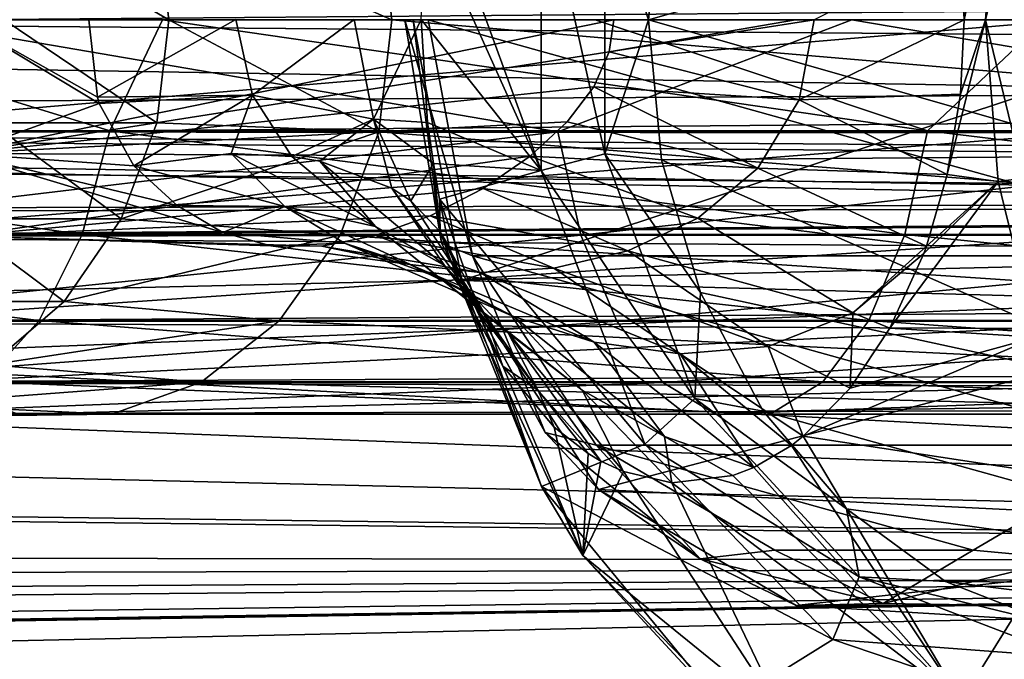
# Model space of a CAD drawing. Header units: metres. Extents: x -150 to 307, y -550 to 84.
# Tile 165 of 256: x 65 to 82, y -11 to 0. Entities that reach past the tile are written whole.
import ezdxf

# ---------------------------------------------------------------- set-up
doc = ezdxf.new("R2010")
doc.units = ezdxf.units.M
doc.layers.add('solid_26006363', color=7, linetype='CONTINUOUS')

msp = doc.modelspace()

# ---------------------------------------------------------------- linework, layer by layer
at = {"layer": 'solid_26006363'}
for points in [[(127.5, 3.273241, 22.765894), (12.052518, 0, 23), (11.825686, -2.246116, 22.890062)], [(127.5, -3.273239, 22.765894), (127.5, 3.273241, 22.765894), (11.825686, -2.246116, 22.890062)], [(82.081909, 2.842094, 773.756592), (81.419159, 1.297549, 773.598389), (81.485611, 0, 773.69812)], [(81.856583, -0.000002, 773.914368), (82.081909, 2.842094, 773.756592), (81.485611, 0, 773.69812)], [(82.534142, 2.781834, 773.963135), (82.081909, 2.842094, 773.756592), (81.856583, -0.000002, 773.914368)], [(82.534187, -2.782097, 773.963135), (82.534142, 2.781834, 773.963135), (81.856583, -0.000002, 773.914368)], [(74.057945, 2.647923, 757.924316), (74.057877, -2.647562, 757.924377), (72.166946, 2.534705, 759.248413)], [(75.17318, -2.355988, 757.702515), (74.057877, -2.647562, 757.924377), (74.057945, 2.647923, 757.924316)], [(75.17318, -2.355988, 757.702515), (74.057945, 2.647923, 757.924316), (75.17318, 2.355988, 757.702515)], [(74.057877, -2.647562, 757.924377), (72.063217, 1.803303, 759.321045), (72.166946, 2.534705, 759.248413)], [(75.17318, 2.355988, 757.702515), (76.172623, 2.460492, 758.338684), (75.940544, -0.000013, 758.50116)], [(75.940544, -0.000013, 758.50116), (76.172623, 2.460492, 758.338684), (84.324959, 2.397779, 770.941956)], [(89.75, 0, -23), (12.069973, 0, -23), (11.843084, 2.248052, -22.889872)], [(90.052719, 1.368538, -22.959249), (89.75, 0, -23), (11.843084, 2.248052, -22.889872)], [(75.17318, -2.355988, 757.702515), (75.17318, 2.355988, 757.702515), (75.940544, -0.000013, 758.50116)], [(75.940544, -0.000013, 758.50116), (84.324959, 2.397779, 770.941956), (84.324959, -2.397788, 770.941956)], [(51.326496, 1.972128, 672.819702), (286.751587, 0, -98.190849), (51.055336, 0, 672.736816)], [(51.326496, 1.972128, 672.819702), (287.022736, 1.972128, -98.107941), (286.751587, 0, -98.190849)], [(83.583572, 1.988652, 762.241333), (60.202534, 1.972128, 728.86084), (59.970264, 0, 729.023438)], [(83.583572, 1.988652, 762.241333), (59.970264, 0, 729.023438), (83.346115, 0, 762.407654)], [(64.172447, 1.972128, 676.747131), (64.443604, 0, 676.830017), (299.873505, 1.954857, -94.17907)], [(64.443604, 0, 676.830017), (300.139832, 0, -94.097641), (299.873505, 1.954857, -94.17907)], [(71.206123, 1.972128, 721.156006), (71.438393, 0, 720.993408), (67.307487, 1.811733, 714.497803)], [(94.814247, 0, 754.377563), (71.206123, 1.972128, 721.156006), (94.57679, 1.988652, 754.543823)], [(94.814247, 0, 754.377563), (71.438393, 0, 720.993408), (71.206123, 1.972128, 721.156006)], [(64.400192, 1.811733, 707.312927), (67.521187, 0, 714.391846), (64.627426, 0, 707.240479)], [(67.307487, 1.811733, 714.497803), (67.521187, 0, 714.391846), (64.400192, 1.811733, 707.312927)], [(67.307487, 1.811733, 714.497803), (71.438393, 0, 720.993408), (67.521187, 0, 714.391846)], [(74.057877, -2.647562, 757.924377), (71.947868, 0.000426, 759.401794), (72.063217, 1.803303, 759.321045)], [(78.852112, 0.000001, 772.528015), (81.485611, 0, 773.69812), (81.419159, 1.297549, 773.598389)], [(53.297852, -1.954857, -245.723328), (66.482147, -1.954857, -256.419495), (60.150936, 0, -251.248123)], [(62.856861, 0, -270.595062), (74.352547, -1.972128, -277.249817), (58.649094, -1.972128, -267.338348)], [(66.482147, -1.954857, -256.419495), (67.411629, 0, -256.739716), (60.150936, 0, -251.248123)], [(62.856861, 0, -270.595062), (79.509377, 0, -280.285675), (74.352547, -1.972128, -277.249817)], [(63.859383, -2.351141, 771.236084), (75.331688, 0, 772), (63.859383, 0, 772)], [(66.266014, -1.362365, 764.239136), (63.859383, 0, 764), (66.113739, 0, 764)], [(66.296219, -1.473782, 764.281372), (63.859383, -2.351141, 764.763916), (63.859383, 0, 764)], [(66.266014, -1.362365, 764.239136), (66.296219, -1.473782, 764.281372), (63.859383, 0, 764)], [(75.250648, -0.566703, 771.959656), (75.331688, 0, 772), (63.859383, -2.351141, 771.236084)], [(68.696503, 0.00218, 763.41571), (66.266014, -1.362365, 764.239136), (66.113739, 0, 764)], [(68.988358, -1.328022, 763.524597), (66.266014, -1.362365, 764.239136), (68.696503, 0.00218, 763.41571)], [(66.482147, -1.954857, -256.419495), (80.839081, -1.954857, -265.481049), (67.411629, 0, -256.739716)], [(80.839081, -1.954857, -265.481049), (75.007042, 0, -261.758179), (67.411629, 0, -256.739716)], [(68.988358, -1.328022, 763.524597), (68.696503, 0.00218, 763.41571), (70.77623, 0.002331, 761.77655)], [(71.112541, -1.74978, 761.723877), (68.988358, -1.328022, 763.524597), (70.77623, 0.002331, 761.77655)], [(71.112541, -1.74978, 761.723877), (70.77623, 0.002331, 761.77655), (71.947868, 0.000426, 759.401794)], [(72.06398, -1.806484, 759.320496), (71.112541, -1.74978, 761.723877), (71.947868, 0.000426, 759.401794)], [(72.305862, -3.92296, 750.948303), (71.809608, 0, 752.131348), (71.666656, 0, 751.395935)], [(71.666656, 0, 751.395935), (72.074707, 0, 750.767578), (72.850151, -4.146942, 750.224609)], [(72.305862, -3.92296, 750.948303), (71.666656, 0, 751.395935), (72.850151, -4.146942, 750.224609)], [(72.665924, -4.580037, 751.531738), (86.542847, 0, 774.818542), (71.809608, 0, 752.131348)], [(72.305862, -3.92296, 750.948303), (72.665924, -4.580037, 751.531738), (71.809608, 0, 752.131348)], [(74.057877, -2.647562, 757.924377), (72.06398, -1.806484, 759.320496), (71.947868, 0.000426, 759.401794)], [(86.955765, -4.146938, 740.347717), (72.850151, -4.146942, 750.224609), (72.074707, 0, 750.767578)], [(87.731209, 0, 739.804749), (86.955765, -4.146938, 740.347717), (72.074707, 0, 750.767578)], [(72.665924, -4.580037, 751.531738), (87.475746, -4.989663, 774.165344), (86.542847, 0, 774.818542)], [(79.509377, 0, -280.285675), (91.118126, -1.972128, -285.234192), (74.352547, -1.972128, -277.249817)], [(80.839081, -1.954857, -265.481049), (82.90638, 0, -266.283203), (75.007042, 0, -261.758179)], [(78.523651, 0.000001, 772.432312), (75.331688, 0, 772), (75.250648, -0.566703, 771.959656)], [(78.852112, 0.000001, 772.528015), (75.250648, -0.566703, 771.959656), (78.589577, -1.409861, 772.315796)], [(78.523651, 0.000001, 772.432312), (75.250648, -0.566703, 771.959656), (78.852112, 0.000001, 772.528015)], [(78.852112, 0.000001, 772.528015), (78.589577, -1.409861, 772.315796), (81.485611, 0, 773.69812)], [(79.509377, 0, -280.285675), (97.223488, 0, -287.863586), (91.118126, -1.972128, -285.234192)], [(80.839081, -1.954857, -265.481049), (96.167061, -1.954857, -272.780823), (82.90638, 0, -266.283203)], [(90.018768, -1.290839, -22.963749), (11.940612, -1.708132, -22.936483), (12.069973, 0, -23)], [(90.018768, -1.290839, -22.963749), (12.069973, 0, -23), (89.75, 0, -23)], [(51.055336, 0, 672.736816), (286.751587, 0, -98.190849), (287.017914, -1.954857, -98.109421)], [(51.326496, -1.972128, 672.819702), (51.055336, 0, 672.736816), (287.017914, -1.954857, -98.109421)], [(83.346115, 0, 762.407654), (59.970264, 0, 729.023438), (60.202534, -1.972128, 728.86084)], [(83.583572, -1.988652, 762.241333), (83.346115, 0, 762.407654), (60.202534, -1.972128, 728.86084)], [(64.172447, -1.972128, 676.747131), (299.868683, -1.972128, -94.180542), (300.139832, 0, -94.097641)], [(64.443604, 0, 676.830017), (64.172447, -1.972128, 676.747131), (300.139832, 0, -94.097641)], [(67.307487, -1.811733, 714.497803), (64.400192, -1.811733, 707.312927), (64.627426, 0, 707.240479)], [(67.521187, 0, 714.391846), (67.307487, -1.811733, 714.497803), (64.627426, 0, 707.240479)], [(71.206123, -1.972128, 721.156006), (67.307487, -1.811733, 714.497803), (67.521187, 0, 714.391846)], [(71.438393, 0, 720.993408), (71.206123, -1.972128, 721.156006), (67.521187, 0, 714.391846)], [(94.57679, -1.988652, 754.543823), (71.206123, -1.972128, 721.156006), (71.438393, 0, 720.993408)], [(94.57679, -1.988652, 754.543823), (71.438393, 0, 720.993408), (94.814247, 0, 754.377563)], [(75.17318, -2.355988, 757.702515), (75.940544, -0.000013, 758.50116), (76.17263, -2.460518, 758.338684)], [(76.17263, -2.460518, 758.338684), (75.940544, -0.000013, 758.50116), (84.324959, -2.397788, 770.941956)], [(78.589577, -1.409861, 772.315796), (81.417412, -1.309098, 773.596252), (81.485611, 0, 773.69812)], [(81.856583, -0.000002, 773.914368), (81.417412, -1.309098, 773.596252), (81.185684, -2.718489, 773.248962)], [(82.081909, -2.842098, 773.756592), (81.856583, -0.000002, 773.914368), (81.185684, -2.718489, 773.248962)], [(81.856583, -0.000002, 773.914368), (81.485611, 0, 773.69812), (81.417412, -1.309098, 773.596252)], [(82.534187, -2.782097, 773.963135), (81.856583, -0.000002, 773.914368), (82.081909, -2.842098, 773.756592)], [(74.980171, -1.180778, 771.821777), (75.250648, -0.566703, 771.959656), (63.859383, -2.351141, 771.236084)], [(78.589577, -1.409861, 772.315796), (75.250648, -0.566703, 771.959656), (74.980171, -1.180778, 771.821777)], [(74.516098, -1.795842, 771.574219), (74.980171, -1.180778, 771.821777), (63.859383, -2.351141, 771.236084)], [(77.861435, -2.605874, 771.74231), (74.980171, -1.180778, 771.821777), (74.516098, -1.795842, 771.574219)], [(78.589577, -1.409861, 772.315796), (74.980171, -1.180778, 771.821777), (77.861435, -2.605874, 771.74231)], [(90.018768, -1.290839, -22.963749), (90.795876, -2.388625, -22.875631), (11.940612, -1.708132, -22.936483)], [(68.988358, -1.328022, 763.524597), (66.296219, -1.473782, 764.281372), (66.266014, -1.362365, 764.239136)], [(68.988358, -1.328022, 763.524597), (66.906227, -2.567871, 764.933044), (66.296219, -1.473782, 764.281372)], [(68.614212, -2.352606, 764.404297), (66.906227, -2.567871, 764.933044), (68.988358, -1.328022, 763.524597)], [(69.682518, -2.402969, 763.833984), (68.614212, -2.352606, 764.404297), (68.988358, -1.328022, 763.524597)], [(69.682518, -2.402969, 763.833984), (68.988358, -1.328022, 763.524597), (71.112541, -1.74978, 761.723877)], [(78.589577, -1.409861, 772.315796), (81.185684, -2.718489, 773.248962), (81.417412, -1.309098, 773.596252)], [(66.296219, -1.473782, 764.281372), (66.906227, -2.567871, 764.933044), (63.859383, -2.351141, 764.763916)], [(78.589577, -1.409861, 772.315796), (77.861435, -2.605874, 771.74231), (81.185684, -2.718489, 773.248962)], [(93.304405, -3.233848, -22.771523), (11.535196, -3.41919, -22.744431), (11.940612, -1.708132, -22.936483)], [(91.920532, -3.066548, -22.794655), (93.304405, -3.233848, -22.771523), (11.940612, -1.708132, -22.936483)], [(90.795876, -2.388625, -22.875631), (91.920532, -3.066548, -22.794655), (11.940612, -1.708132, -22.936483)], [(66.680939, -3.5, 714.808411), (63.733963, -3.5, 707.525452), (64.400192, -1.811733, 707.312927)], [(73.86557, -2.395857, 771.203125), (74.516098, -1.795842, 771.574219), (63.859383, -2.351141, 771.236084)], [(67.307487, -1.811733, 714.497803), (66.680939, -3.5, 714.808411), (64.400192, -1.811733, 707.312927)], [(71.206123, -1.972128, 721.156006), (66.680939, -3.5, 714.808411), (67.307487, -1.811733, 714.497803)], [(70.171623, -2.485654, 763.495605), (69.682518, -2.402969, 763.833984), (71.112541, -1.74978, 761.723877)], [(71.433037, -2.956735, 762.28894), (70.171623, -2.485654, 763.495605), (71.112541, -1.74978, 761.723877)], [(72.06398, -1.806484, 759.320496), (72.166222, -2.528363, 759.248901), (71.112541, -1.74978, 761.723877)], [(71.768005, -3.182932, 761.837585), (71.112541, -1.74978, 761.723877), (72.166222, -2.528363, 759.248901)], [(71.768005, -3.182932, 761.837585), (71.433037, -2.956735, 762.28894), (71.112541, -1.74978, 761.723877)], [(74.057877, -2.647562, 757.924377), (72.166222, -2.528363, 759.248901), (72.06398, -1.806484, 759.320496)], [(77.861435, -2.605874, 771.74231), (74.516098, -1.795842, 771.574219), (73.86557, -2.395857, 771.203125)], [(51.326496, -1.972128, 672.819702), (287.017914, -1.954857, -98.109421), (287.806, -3.771021, -97.868477)], [(52.118008, -3.784486, 673.061707), (51.326496, -1.972128, 672.819702), (287.806, -3.771021, -97.868477)], [(52.74165, -3.771021, -246.331421), (66.001778, -3.771021, -257.089111), (53.297852, -1.954857, -245.723328)], [(66.001778, -3.771021, -257.089111), (66.482147, -1.954857, -256.419495), (53.297852, -1.954857, -245.723328)], [(58.649094, -1.972128, -267.338348), (74.352547, -1.972128, -277.249817), (59.132179, -3.786167, -266.664948)], [(74.352547, -1.972128, -277.249817), (74.752586, -3.786167, -276.523987), (59.132179, -3.786167, -266.664948)], [(83.583572, -1.988652, 762.241333), (60.202534, -1.972128, 728.86084), (60.880527, -3.784486, 728.386108)], [(83.583572, -1.988652, 762.241333), (60.880527, -3.784486, 728.386108), (84.25827, -3.781078, 761.768921)], [(63.380936, -3.784486, 676.505127), (299.076141, -3.786167, -94.422852), (299.868683, -1.972128, -94.180542)], [(64.172447, -1.972128, 676.747131), (63.380936, -3.784486, 676.505127), (299.868683, -1.972128, -94.180542)], [(66.001778, -3.771021, -257.089111), (80.441292, -3.771021, -266.202789), (66.482147, -1.954857, -256.419495)], [(80.441292, -3.771021, -266.202789), (80.839081, -1.954857, -265.481049), (66.482147, -1.954857, -256.419495)], [(71.206123, -1.972128, 721.156006), (70.52813, -3.784486, 721.630737), (66.680939, -3.5, 714.808411)], [(93.902084, -3.781078, 755.016235), (70.52813, -3.784486, 721.630737), (71.206123, -1.972128, 721.156006)], [(93.902084, -3.781078, 755.016235), (71.206123, -1.972128, 721.156006), (94.57679, -1.988652, 754.543823)], [(74.352547, -1.972128, -277.249817), (91.118126, -1.972128, -285.234192), (74.752586, -3.786167, -276.523987)], [(91.118126, -1.972128, -285.234192), (91.429512, -3.786167, -284.466156), (74.752586, -3.786167, -276.523987)], [(80.441292, -3.771021, -266.202789), (95.857437, -3.771021, -273.544525), (80.839081, -1.954857, -265.481049)], [(95.857437, -3.771021, -273.544525), (96.167061, -1.954857, -272.780823), (80.839081, -1.954857, -265.481049)], [(127.5, -3.273239, 22.765894), (11.825686, -2.246116, 22.890062), (11.253836, -4.153069, 22.621937)], [(68.467041, -3.739035, 766.578857), (63.859383, -3.804226, 766.763916), (63.859383, -2.351141, 764.763916)], [(67.665276, -3.26239, 765.685547), (68.467041, -3.739035, 766.578857), (63.859383, -2.351141, 764.763916)], [(66.906227, -2.567871, 764.933044), (67.665276, -3.26239, 765.685547), (63.859383, -2.351141, 764.763916)], [(73.86557, -2.395857, 771.203125), (63.859383, -2.351141, 771.236084), (63.859383, -3.804226, 769.236084)], [(73.039597, -2.96259, 770.687561), (73.86557, -2.395857, 771.203125), (63.859383, -3.804226, 769.236084)], [(69.559113, -3.283599, 765.205322), (66.906227, -2.567871, 764.933044), (68.614212, -2.352606, 764.404297)], [(71.147949, -3.63535, 764.268555), (68.614212, -2.352606, 764.404297), (69.682518, -2.402969, 763.833984)], [(69.559113, -3.283599, 765.205322), (68.614212, -2.352606, 764.404297), (71.147949, -3.63535, 764.268555)], [(71.147949, -3.63535, 764.268555), (69.682518, -2.402969, 763.833984), (70.171623, -2.485654, 763.495605)], [(76.809776, -3.487178, 770.943115), (73.86557, -2.395857, 771.203125), (73.039597, -2.96259, 770.687561)], [(77.861435, -2.605874, 771.74231), (73.86557, -2.395857, 771.203125), (76.809776, -3.487178, 770.943115)], [(76.754562, -6.65434, 756.595215), (74.057877, -2.647562, 757.924377), (75.17318, -2.355988, 757.702515)], [(75.17318, -2.355988, 757.702515), (76.17263, -2.460518, 758.338684), (76.856728, -4.792192, 757.859619)], [(76.754562, -6.65434, 756.595215), (75.17318, -2.355988, 757.702515), (76.856728, -4.792192, 757.859619)], [(76.17263, -2.460518, 758.338684), (84.324959, -2.397788, 770.941956), (85.947342, -6.76525, 769.805969)], [(69.559113, -3.283599, 765.205322), (67.665276, -3.26239, 765.685547), (66.906227, -2.567871, 764.933044)], [(72.361565, -4.318326, 763.05835), (70.171623, -2.485654, 763.495605), (71.433037, -2.956735, 762.28894)], [(71.147949, -3.63535, 764.268555), (70.171623, -2.485654, 763.495605), (72.361565, -4.318326, 763.05835)], [(72.286308, -3.723968, 760.891724), (71.768005, -3.182932, 761.837585), (72.166222, -2.528363, 759.248901)], [(72.286308, -3.723968, 760.891724), (72.166222, -2.528363, 759.248901), (72.272797, -3.151944, 759.174255)], [(74.057877, -2.647562, 757.924377), (72.272797, -3.151944, 759.174255), (72.166222, -2.528363, 759.248901)], [(76.856728, -4.792192, 757.859619), (76.17263, -2.460518, 758.338684), (85.947342, -6.76525, 769.805969)], [(74.057877, -2.647562, 757.924377), (75.87767, -7.45344, 756.650146), (72.272797, -3.151944, 759.174255)], [(76.754562, -6.65434, 756.595215), (75.87767, -7.45344, 756.650146), (74.057877, -2.647562, 757.924377)], [(77.861435, -2.605874, 771.74231), (76.809776, -3.487178, 770.943115), (80.822586, -3.979277, 772.700806)], [(77.861435, -2.605874, 771.74231), (80.822586, -3.979277, 772.700806), (81.185684, -2.718489, 773.248962)], [(82.081909, -2.842098, 773.756592), (81.185684, -2.718489, 773.248962), (80.822586, -3.979277, 772.700806)], [(82.081909, -2.842098, 773.756592), (80.776566, -4.106664, 772.630981), (80.181503, -5.417119, 771.720947)], [(82.749519, -5.578692, 773.289124), (82.081909, -2.842098, 773.756592), (80.181503, -5.417119, 771.720947)], [(82.081909, -2.842098, 773.756592), (80.822586, -3.979277, 772.700806), (80.776566, -4.106664, 772.630981)], [(82.534187, -2.782097, 773.963135), (82.081909, -2.842098, 773.756592), (82.749519, -5.578692, 773.289124)], [(72.106468, -3.442799, 770.036438), (73.039597, -2.96259, 770.687561), (63.859383, -3.804226, 769.236084)], [(73.06041, -5.167293, 761.633118), (71.433037, -2.956735, 762.28894), (71.768005, -3.182932, 761.837585)], [(72.361565, -4.318326, 763.05835), (71.433037, -2.956735, 762.28894), (73.06041, -5.167293, 761.633118)], [(75.579727, -4.058713, 770.035095), (73.039597, -2.96259, 770.687561), (72.106468, -3.442799, 770.036438)], [(76.809776, -3.487178, 770.943115), (73.039597, -2.96259, 770.687561), (75.579727, -4.058713, 770.035095)], [(127.5, -3.273239, 22.765894), (10.287351, -6.046101, 22.191093), (8.73485, -7.994818, 21.565781)], [(127.5, -9.554543, 20.921537), (127.5, -3.273239, 22.765894), (8.73485, -7.994818, 21.565781)], [(127.5, -3.273239, 22.765894), (11.253836, -4.153069, 22.621937), (10.287351, -6.046101, 22.191093)], [(127.5, -3.273241, -22.765894), (11.535196, -3.41919, -22.744431), (93.304405, -3.233848, -22.771523)], [(127.5, -3.273241, -22.765894), (127.5, -9.554543, -20.921537), (11.535196, -3.41919, -22.744431)], [(69.559113, -3.283599, 765.205322), (68.467041, -3.739035, 766.578857), (67.665276, -3.26239, 765.685547)], [(70.602043, -3.927252, 766.147034), (68.467041, -3.739035, 766.578857), (69.559113, -3.283599, 765.205322)], [(69.559113, -3.283599, 765.205322), (71.147949, -3.63535, 764.268555), (72.283859, -4.538188, 765.203308)], [(70.602043, -3.927252, 766.147034), (69.559113, -3.283599, 765.205322), (72.283859, -4.538188, 765.203308)], [(73.06041, -5.167293, 761.633118), (71.768005, -3.182932, 761.837585), (72.286308, -3.723968, 760.891724)], [(72.444733, -3.986814, 759.286987), (72.272797, -3.151944, 759.174255), (74.061913, -8.20125, 757.921509)], [(75.87767, -7.45344, 756.650146), (74.061913, -8.20125, 757.921509), (72.272797, -3.151944, 759.174255)], [(72.286308, -3.723968, 760.891724), (72.272797, -3.151944, 759.174255), (72.444733, -3.986814, 759.286987)], [(127.5, -9.554543, -20.921537), (10.844379, -5.098269, -22.427832), (11.535196, -3.41919, -22.744431)], [(71.145721, -3.791576, 769.274353), (72.106468, -3.442799, 770.036438), (63.859383, -3.804226, 769.236084)], [(74.279434, -4.363193, 769.084656), (72.106468, -3.442799, 770.036438), (71.145721, -3.791576, 769.274353)], [(75.579727, -4.058713, 770.035095), (72.106468, -3.442799, 770.036438), (74.279434, -4.363193, 769.084656)], [(65.684242, -4.949748, 715.302429), (62.674152, -4.949748, 707.863525), (63.733963, -3.5, 707.525452)], [(66.680939, -3.5, 714.808411), (65.684242, -4.949748, 715.302429), (63.733963, -3.5, 707.525452)], [(70.52813, -3.784486, 721.630737), (65.684242, -4.949748, 715.302429), (66.680939, -3.5, 714.808411)], [(76.809776, -3.487178, 770.943115), (75.579727, -4.058713, 770.035095), (79.528885, -5.149114, 771.374451)], [(76.809776, -3.487178, 770.943115), (79.528885, -5.149114, 771.374451), (80.822586, -3.979277, 772.700806)], [(51.86235, -5.281072, -247.292755), (65.242363, -5.281072, -258.147675), (52.74165, -3.771021, -246.331421)], [(52.118008, -3.784486, 673.061707), (287.806, -3.771021, -97.868477), (289.05188, -5.281072, -97.487572)], [(53.365746, -5.290247, 673.443176), (52.118008, -3.784486, 673.061707), (289.05188, -5.281072, -97.487572)], [(65.242363, -5.281072, -258.147675), (66.001778, -3.771021, -257.089111), (52.74165, -3.771021, -246.331421)], [(59.132179, -3.786167, -266.664948), (74.752586, -3.786167, -276.523987), (59.893856, -5.292864, -265.60321)], [(74.752586, -3.786167, -276.523987), (75.383331, -5.292864, -275.379608), (59.893856, -5.292864, -265.60321)], [(84.25827, -3.781078, 761.768921), (60.880527, -3.784486, 728.386108), (61.949314, -5.290247, 727.637695)], [(84.25827, -3.781078, 761.768921), (61.949314, -5.290247, 727.637695), (85.321732, -5.284814, 761.024292)], [(63.380936, -3.784486, 676.505127), (62.133198, -5.290247, 676.123657), (299.076141, -3.786167, -94.422852)], [(62.133198, -5.290247, 676.123657), (297.826538, -5.292864, -94.804886), (299.076141, -3.786167, -94.422852)], [(68.467041, -3.739035, 766.578857), (69.310425, -3.970009, 767.511108), (63.859383, -3.804226, 766.763916)], [(70.204773, -3.97763, 768.422424), (71.145721, -3.791576, 769.274353), (63.859383, -3.804226, 769.236084)], [(65.242363, -5.281072, -258.147675), (79.812416, -5.281072, -267.343781), (66.001778, -3.771021, -257.089111)], [(70.52813, -3.784486, 721.630737), (69.459343, -5.290247, 722.37915), (65.684242, -4.949748, 715.302429)], [(79.812416, -5.281072, -267.343781), (80.441292, -3.771021, -266.202789), (66.001778, -3.771021, -257.089111)], [(70.602043, -3.927252, 766.147034), (69.310425, -3.970009, 767.511108), (68.467041, -3.739035, 766.578857)], [(92.838631, -5.284814, 755.760925), (69.459343, -5.290247, 722.37915), (70.52813, -3.784486, 721.630737)], [(72.985397, -4.439332, 768.116394), (71.145721, -3.791576, 769.274353), (70.204773, -3.97763, 768.422424)], [(92.838631, -5.284814, 755.760925), (70.52813, -3.784486, 721.630737), (93.902084, -3.781078, 755.016235)], [(74.279434, -4.363193, 769.084656), (71.145721, -3.791576, 769.274353), (72.985397, -4.439332, 768.116394)], [(71.147949, -3.63535, 764.268555), (72.361565, -4.318326, 763.05835), (73.480865, -5.49992, 764.009888)], [(72.283859, -4.538188, 765.203308), (71.147949, -3.63535, 764.268555), (73.480865, -5.49992, 764.009888)], [(72.286308, -3.723968, 760.891724), (72.655472, -4.718065, 759.429504), (73.383919, -6.083246, 760.753723)], [(72.286308, -3.723968, 760.891724), (72.444733, -3.986814, 759.286987), (72.655472, -4.718065, 759.429504)], [(73.06041, -5.167293, 761.633118), (72.286308, -3.723968, 760.891724), (73.383919, -6.083246, 760.753723)], [(74.752586, -3.786167, -276.523987), (91.429512, -3.786167, -284.466156), (75.383331, -5.292864, -275.379608)], [(91.429512, -3.786167, -284.466156), (91.920464, -5.292864, -283.255219), (75.383331, -5.292864, -275.379608)], [(79.812416, -5.281072, -267.343781), (95.367935, -5.281072, -274.751892), (80.441292, -3.771021, -266.202789)], [(95.367935, -5.281072, -274.751892), (95.857437, -3.771021, -273.544525), (80.441292, -3.771021, -266.202789)], [(70.204773, -3.97763, 768.422424), (63.859383, -3.804226, 769.236084), (63.859383, -3.804226, 766.763916)], [(69.310425, -3.970009, 767.511108), (70.204773, -3.97763, 768.422424), (63.859383, -3.804226, 766.763916)], [(71.748993, -4.300466, 767.132874), (69.310425, -3.970009, 767.511108), (70.602043, -3.927252, 766.147034)], [(71.748993, -4.300466, 767.132874), (70.204773, -3.97763, 768.422424), (69.310425, -3.970009, 767.511108)], [(70.602043, -3.927252, 766.147034), (72.283859, -4.538188, 765.203308), (73.571976, -5.211224, 766.239197)], [(71.748993, -4.300466, 767.132874), (70.602043, -3.927252, 766.147034), (73.571976, -5.211224, 766.239197)], [(74.12616, -7.248684, 749.673767), (72.305862, -3.92296, 750.948303), (72.850151, -4.146942, 750.224609)], [(74.12616, -7.248684, 749.673767), (72.665924, -4.580037, 751.531738), (72.305862, -3.92296, 750.948303)], [(72.985397, -4.439332, 768.116394), (70.204773, -3.97763, 768.422424), (71.748993, -4.300466, 767.132874)], [(72.444733, -3.986814, 759.286987), (74.061913, -8.20125, 757.921509), (72.655472, -4.718065, 759.429504)], [(86.955765, -4.146938, 740.347717), (84.782372, -7.472979, 741.869568), (72.850151, -4.146942, 750.224609)], [(84.782372, -7.472979, 741.869568), (75.023537, -7.472976, 748.702759), (72.850151, -4.146942, 750.224609)], [(74.12616, -7.248684, 749.673767), (72.850151, -4.146942, 750.224609), (75.023537, -7.472976, 748.702759)], [(75.579727, -4.058713, 770.035095), (74.279434, -4.363193, 769.084656), (78.041084, -5.737815, 769.962646)], [(75.579727, -4.058713, 770.035095), (78.041084, -5.737815, 769.962646), (79.528885, -5.149114, 771.374451)], [(79.528885, -5.149114, 771.374451), (80.776566, -4.106664, 772.630981), (80.822586, -3.979277, 772.700806)], [(79.528885, -5.149114, 771.374451), (80.181503, -5.417119, 771.720947), (80.776566, -4.106664, 772.630981)], [(71.748993, -4.300466, 767.132874), (73.571976, -5.211224, 766.239197), (74.989227, -5.665359, 767.369324)], [(72.985397, -4.439332, 768.116394), (71.748993, -4.300466, 767.132874), (74.989227, -5.665359, 767.369324)], [(72.361565, -4.318326, 763.05835), (73.06041, -5.167293, 761.633118), (74.004326, -6.510821, 762.543945)], [(73.480865, -5.49992, 764.009888), (72.361565, -4.318326, 763.05835), (74.004326, -6.510821, 762.543945)], [(74.279434, -4.363193, 769.084656), (72.985397, -4.439332, 768.116394), (76.498489, -5.869659, 768.609436)], [(72.985397, -4.439332, 768.116394), (74.989227, -5.665359, 767.369324), (76.498489, -5.869659, 768.609436)], [(74.279434, -4.363193, 769.084656), (76.498489, -5.869659, 768.609436), (78.041084, -5.737815, 769.962646)], [(72.283859, -4.538188, 765.203308), (73.480865, -5.49992, 764.009888), (74.77636, -6.507006, 765.125244)], [(73.571976, -5.211224, 766.239197), (72.283859, -4.538188, 765.203308), (74.77636, -6.507006, 765.125244)], [(72.665924, -4.580037, 751.531738), (75.065247, -8.25294, 749.851746), (87.475746, -4.989663, 774.165344)], [(74.12616, -7.248684, 749.673767), (75.065247, -8.25294, 749.851746), (72.665924, -4.580037, 751.531738)], [(73.383919, -6.083246, 760.753723), (72.655472, -4.718065, 759.429504), (74.786171, -9.411734, 757.937561)], [(74.061913, -8.20125, 757.921509), (74.786171, -9.411734, 757.937561), (72.655472, -4.718065, 759.429504)], [(76.754562, -6.65434, 756.595215), (76.856728, -4.792192, 757.859619), (77.957047, -6.873053, 757.089172)], [(77.957047, -6.873053, 757.089172), (76.856728, -4.792192, 757.859619), (85.947342, -6.76525, 769.805969)], [(65.684242, -4.949748, 715.302429), (64.38533, -6.062178, 715.94635), (62.674152, -4.949748, 707.863525)], [(69.459343, -5.290247, 722.37915), (64.38533, -6.062178, 715.94635), (65.684242, -4.949748, 715.302429)], [(75.065247, -8.25294, 749.851746), (90.089668, -8.991062, 772.335022), (87.475746, -4.989663, 774.165344)], [(127.5, -9.554543, -20.921537), (9.862213, -6.698725, -22.002888), (10.844379, -5.098269, -22.427832)], [(74.004326, -6.510821, 762.543945), (73.06041, -5.167293, 761.633118), (73.383919, -6.083246, 760.753723)], [(79.528885, -5.149114, 771.374451), (78.041084, -5.737815, 769.962646), (79.48391, -6.471137, 770.638977)], [(79.528885, -5.149114, 771.374451), (79.48391, -6.471137, 770.638977), (80.181503, -5.417119, 771.720947)], [(64.265541, -6.362432, -259.509338), (65.242363, -5.281072, -258.147675), (51.86235, -5.281072, -247.292755)], [(53.365746, -5.290247, 673.443176), (289.05188, -5.281072, -97.487572), (290.654449, -6.362432, -96.99762)], [(54.968628, -6.367424, 673.933228), (53.365746, -5.290247, 673.443176), (290.654449, -6.362432, -96.99762)], [(59.893856, -5.292864, -265.60321), (75.383331, -5.292864, -275.379608), (60.872295, -6.369913, -264.239319)], [(62.133198, -5.290247, 676.123657), (60.530315, -6.367424, 675.633606), (297.826538, -5.292864, -94.804886)], [(60.530315, -6.367424, 675.633606), (296.221344, -6.369913, -95.295654), (297.826538, -5.292864, -94.804886)], [(75.383331, -5.292864, -275.379608), (76.193573, -6.369913, -273.909546), (60.872295, -6.369913, -264.239319)], [(85.321732, -5.284814, 761.024292), (61.949314, -5.290247, 727.637695), (63.322311, -6.367424, 726.676331)], [(85.321732, -5.284814, 761.024292), (63.322311, -6.367424, 726.676331), (86.701866, -6.369027, 760.057922)], [(64.265541, -6.362432, -259.509338), (79.00351, -6.362432, -268.811401), (65.242363, -5.281072, -258.147675)], [(69.459343, -5.290247, 722.37915), (68.086342, -6.367424, 723.340515), (64.38533, -6.062178, 715.94635)], [(79.00351, -6.362432, -268.811401), (79.812416, -5.281072, -267.343781), (65.242363, -5.281072, -258.147675)], [(91.458496, -6.369027, 756.727295), (68.086342, -6.367424, 723.340515), (69.459343, -5.290247, 722.37915)], [(91.458496, -6.369027, 756.727295), (69.459343, -5.290247, 722.37915), (92.838631, -5.284814, 755.760925)], [(73.571976, -5.211224, 766.239197), (74.77636, -6.507006, 765.125244), (76.225426, -7.321684, 766.430298)], [(74.989227, -5.665359, 767.369324), (73.571976, -5.211224, 766.239197), (76.225426, -7.321684, 766.430298)], [(75.383331, -5.292864, -275.379608), (91.920464, -5.292864, -283.255219), (76.193573, -6.369913, -273.909546)], [(91.920464, -5.292864, -283.255219), (92.551132, -6.369913, -281.699646), (76.193573, -6.369913, -273.909546)], [(79.00351, -6.362432, -268.811401), (94.738312, -6.362432, -276.304871), (79.812416, -5.281072, -267.343781)], [(94.738312, -6.362432, -276.304871), (95.367935, -5.281072, -274.751892), (79.812416, -5.281072, -267.343781)], [(73.480865, -5.49992, 764.009888), (75.103386, -7.75125, 763.62793), (75.504082, -7.938434, 764.280579)], [(73.480865, -5.49992, 764.009888), (74.004326, -6.510821, 762.543945), (75.103386, -7.75125, 763.62793)], [(74.77636, -6.507006, 765.125244), (73.480865, -5.49992, 764.009888), (75.504082, -7.938434, 764.280579)], [(82.749519, -5.578692, 773.289124), (80.181503, -5.417119, 771.720947), (79.48391, -6.471137, 770.638977)], [(74.989227, -5.665359, 767.369324), (76.225426, -7.321684, 766.430298), (77.790428, -7.863919, 767.961548)], [(76.498489, -5.869659, 768.609436), (74.989227, -5.665359, 767.369324), (77.790428, -7.863919, 767.961548)], [(82.749519, -5.578692, 773.289124), (79.48391, -6.471137, 770.638977), (78.659592, -7.316185, 769.343018)], [(83.834633, -8.108199, 772.529358), (82.749519, -5.578692, 773.289124), (78.659592, -7.316185, 769.343018)], [(78.041084, -5.737815, 769.962646), (76.498489, -5.869659, 768.609436), (78.659592, -7.316185, 769.343018)], [(76.498489, -5.869659, 768.609436), (77.790428, -7.863919, 767.961548), (78.450455, -7.477249, 769.01178)], [(76.498489, -5.869659, 768.609436), (78.450455, -7.477249, 769.01178), (78.659592, -7.316185, 769.343018)], [(78.041084, -5.737815, 769.962646), (78.659592, -7.316185, 769.343018), (79.48391, -6.471137, 770.638977)], [(68.086342, -6.367424, 723.340515), (62.872711, -6.761481, 716.696167), (64.38533, -6.062178, 715.94635)], [(74.287857, -7.157679, 762.285767), (73.383919, -6.083246, 760.753723), (74.786171, -9.411734, 757.937561)], [(74.004326, -6.510821, 762.543945), (73.383919, -6.083246, 760.753723), (74.287857, -7.157679, 762.285767)], [(54.968628, -6.367424, 673.933228), (290.654449, -6.362432, -96.99762), (292.483582, -6.92732, -96.4384)], [(56.796795, -6.92875, 674.492188), (54.968628, -6.367424, 673.933228), (292.483582, -6.92732, -96.4384)], [(60.530315, -6.367424, 675.633606), (58.702145, -6.92875, 675.074707), (296.221344, -6.369913, -95.295654)], [(58.702145, -6.92875, 675.074707), (294.390808, -6.929883, -95.855293), (296.221344, -6.369913, -95.295654)], [(60.872295, -6.369913, -264.239319), (76.193573, -6.369913, -273.909546), (61.988071, -6.929883, -262.68399)], [(76.193573, -6.369913, -273.909546), (77.117546, -6.929883, -272.233154), (61.988071, -6.929883, -262.68399)], [(68.086342, -6.367424, 723.340515), (66.52037, -6.92875, 724.437012), (62.872711, -6.761481, 716.696167)], [(63.150608, -6.92732, -261.063477), (78.080238, -6.92732, -270.486511), (64.265541, -6.362432, -259.509338)], [(86.701866, -6.369027, 760.057922), (63.322311, -6.367424, 726.676331), (64.888283, -6.92875, 725.579834)], [(78.080238, -6.92732, -270.486511), (79.00351, -6.362432, -268.811401), (64.265541, -6.362432, -259.509338)], [(86.701866, -6.369027, 760.057922), (64.888283, -6.92875, 725.579834), (88.268188, -6.926128, 758.961182)], [(89.892174, -6.926128, 757.824036), (66.52037, -6.92875, 724.437012), (68.086342, -6.367424, 723.340515)], [(89.892174, -6.926128, 757.824036), (68.086342, -6.367424, 723.340515), (91.458496, -6.369027, 756.727295)], [(76.193573, -6.369913, -273.909546), (92.551132, -6.369913, -281.699646), (77.117546, -6.929883, -272.233154)], [(92.551132, -6.369913, -281.699646), (93.270325, -6.929883, -279.92572), (77.117546, -6.929883, -272.233154)], [(78.080238, -6.92732, -270.486511), (94.019661, -6.92732, -278.077454), (79.00351, -6.362432, -268.811401)], [(94.019661, -6.92732, -278.077454), (94.738312, -6.362432, -276.304871), (79.00351, -6.362432, -268.811401)], [(74.004326, -6.510821, 762.543945), (74.287857, -7.157679, 762.285767), (74.883438, -7.620554, 763.268066)], [(74.004326, -6.510821, 762.543945), (74.883438, -7.620554, 763.268066), (75.103386, -7.75125, 763.62793)], [(74.77636, -6.507006, 765.125244), (75.504082, -7.938434, 764.280579), (76.352699, -8.132608, 765.654236)], [(76.225426, -7.321684, 766.430298), (74.77636, -6.507006, 765.125244), (76.352699, -8.132608, 765.654236)], [(127.5, -9.554543, -20.921537), (8.600494, -8.150742, -21.507334), (9.862213, -6.698725, -22.002888)], [(79.639694, -9.784438, 754.575073), (75.87767, -7.45344, 756.650146), (76.754562, -6.65434, 756.595215)], [(76.754562, -6.65434, 756.595215), (77.957047, -6.873053, 757.089172), (79.415985, -8.594173, 756.067627)], [(79.639694, -9.784438, 754.575073), (76.754562, -6.65434, 756.595215), (79.415985, -8.594173, 756.067627)], [(66.52037, -6.92875, 724.437012), (61.24947, -7, 717.500793), (62.872711, -6.761481, 716.696167)], [(77.957047, -6.873053, 757.089172), (85.947342, -6.76525, 769.805969), (88.90242, -9.924845, 767.736755)], [(79.415985, -8.594173, 756.067627), (77.957047, -6.873053, 757.089172), (88.90242, -9.924845, 767.736755)], [(56.796795, -6.92875, 674.492188), (292.483582, -6.92732, -96.4384), (294.390808, -6.929883, -95.855293)], [(58.702145, -6.92875, 675.074707), (56.796795, -6.92875, 674.492188), (294.390808, -6.929883, -95.855293)], [(66.52037, -6.92875, 724.437012), (64.888283, -6.92875, 725.579834), (61.24947, -7, 717.500793)], [(61.988071, -6.929883, -262.68399), (77.117546, -6.929883, -272.233154), (63.150608, -6.92732, -261.063477)], [(77.117546, -6.929883, -272.233154), (78.080238, -6.92732, -270.486511), (63.150608, -6.92732, -261.063477)], [(88.268188, -6.926128, 758.961182), (64.888283, -6.92875, 725.579834), (66.52037, -6.92875, 724.437012)], [(88.268188, -6.926128, 758.961182), (66.52037, -6.92875, 724.437012), (89.892174, -6.926128, 757.824036)], [(77.117546, -6.929883, -272.233154), (93.270325, -6.929883, -279.92572), (78.080238, -6.92732, -270.486511)], [(93.270325, -6.929883, -279.92572), (94.019661, -6.92732, -278.077454), (78.080238, -6.92732, -270.486511)], [(76.850433, -9.470862, 747.766174), (74.12616, -7.248684, 749.673767), (75.023537, -7.472976, 748.702759)], [(76.850433, -9.470862, 747.766174), (75.065247, -8.25294, 749.851746), (74.12616, -7.248684, 749.673767)], [(74.883438, -7.620554, 763.268066), (74.287857, -7.157679, 762.285767), (74.786171, -9.411734, 757.937561)], [(76.225426, -7.321684, 766.430298), (76.352699, -8.132608, 765.654236), (77.421242, -8.005284, 767.37146)], [(76.225426, -7.321684, 766.430298), (77.421242, -8.005284, 767.37146), (77.790428, -7.863919, 767.961548)], [(81.431145, -11.97038, 767.347168), (78.659592, -7.316185, 769.343018), (78.450455, -7.477249, 769.01178)], [(83.834633, -8.108199, 772.529358), (78.659592, -7.316185, 769.343018), (81.431145, -11.97038, 767.347168)], [(75.87767, -7.45344, 756.650146), (79.180611, -10.883412, 754.337402), (74.061913, -8.20125, 757.921509)], [(81.643936, -9.317197, 744.067139), (78.161957, -9.317193, 746.505249), (75.023537, -7.472976, 748.702759)], [(76.850433, -9.470862, 747.766174), (75.023537, -7.472976, 748.702759), (78.161957, -9.317193, 746.505249)], [(84.782372, -7.472979, 741.869568), (81.643936, -9.317197, 744.067139), (75.023537, -7.472976, 748.702759)], [(79.639694, -9.784438, 754.575073), (79.180611, -10.883412, 754.337402), (75.87767, -7.45344, 756.650146)], [(81.431145, -11.97038, 767.347168), (78.450455, -7.477249, 769.01178), (77.790428, -7.863919, 767.961548)], [(83.277435, -9.470862, 743.26593), (81.643936, -9.317197, 744.067139), (84.782372, -7.472979, 741.869568)], [(75.103386, -7.75125, 763.62793), (74.883438, -7.620554, 763.268066), (74.786171, -9.411734, 757.937561)], [(75.504082, -7.938434, 764.280579), (75.103386, -7.75125, 763.62793), (74.786171, -9.411734, 757.937561)], [(78.34288, -12.29908, 762.319397), (75.504082, -7.938434, 764.280579), (74.786171, -9.411734, 757.937561)], [(76.352699, -8.132608, 765.654236), (75.504082, -7.938434, 764.280579), (78.34288, -12.29908, 762.319397)], [(81.431145, -11.97038, 767.347168), (77.790428, -7.863919, 767.961548), (77.421242, -8.005284, 767.37146)], [(127.5, -9.554543, 20.921537), (8.73485, -7.994818, 21.565781), (6.378296, -9.845114, 20.786383)], [(81.431145, -11.97038, 767.347168), (77.421242, -8.005284, 767.37146), (76.352699, -8.132608, 765.654236)], [(85.296967, -10.33672, 771.505432), (83.834633, -8.108199, 772.529358), (81.431145, -11.97038, 767.347168)], [(127.5, -9.554543, -20.921537), (7.137895, -9.369137, -21.00522), (8.600494, -8.150742, -21.507334)], [(74.061913, -8.20125, 757.921509), (77.256195, -12.078592, 755.684875), (74.786171, -9.411734, 757.937561)], [(79.180611, -10.883412, 754.337402), (77.256195, -12.078592, 755.684875), (74.061913, -8.20125, 757.921509)], [(75.065247, -8.25294, 749.851746), (78.532394, -10.29126, 747.424011), (90.089668, -8.991062, 772.335022)], [(76.850433, -9.470862, 747.766174), (78.532394, -10.29126, 747.424011), (75.065247, -8.25294, 749.851746)], [(81.431145, -11.97038, 767.347168), (76.352699, -8.132608, 765.654236), (78.34288, -12.29908, 762.319397)], [(81.157143, -9.865419, 754.84845), (79.415985, -8.594173, 756.067627), (88.90242, -9.924845, 767.736755)], [(79.639694, -9.784438, 754.575073), (79.415985, -8.594173, 756.067627), (81.157143, -9.865419, 754.84845)], [(78.532394, -10.29126, 747.424011), (93.866898, -11.211671, 769.690186), (90.089668, -8.991062, 772.335022)], [(80.063934, -10.251188, 745.516052), (76.850433, -9.470862, 747.766174), (78.161957, -9.317193, 746.505249)], [(80.063934, -10.251188, 745.516052), (78.161957, -9.317193, 746.505249), (81.643936, -9.317197, 744.067139)], [(83.277435, -9.470862, 743.26593), (80.063934, -10.251188, 745.516052), (81.643936, -9.317197, 744.067139)], [(127.5, -9.554543, -20.921537), (5.541075, -10.324863, -20.552303), (7.137895, -9.369137, -21.00522)], [(78.34288, -12.29908, 762.319397), (74.786171, -9.411734, 757.937561), (78.1464, -12.871474, 755.584717)], [(77.256195, -12.078592, 755.684875), (78.1464, -12.871474, 755.584717), (74.786171, -9.411734, 757.937561)], [(80.063934, -10.251188, 745.516052), (78.532394, -10.29126, 747.424011), (76.850433, -9.470862, 747.766174)], [(83.277435, -9.470862, 743.26593), (82.380638, -10.29126, 744.729431), (80.063934, -10.251188, 745.516052)], [(-127.5, -15.061794, 17.382242), (127.5, -9.554543, 20.921537), (-0.431443, -11.598684, 19.861282)], [(-127.5, -15.061794, 17.382242), (127.5, -15.061793, 17.382244), (127.5, -9.554543, 20.921537)], [(-127.5, -9.554543, -20.921537), (0.428403, -11.615707, -19.851332), (127.5, -15.061794, -17.382242)], [(-127.5, -15.061792, -17.382244), (-127.5, -9.554543, -20.921537), (127.5, -15.061794, -17.382242)], [(127.5, -9.554543, 20.921537), (1.332954, -11.532258, 19.899925), (-0.431443, -11.598684, 19.861282)], [(127.5, -9.554543, 20.921537), (1.549345, -11.506771, 19.914673), (1.332954, -11.532258, 19.899925)], [(127.5, -9.554543, 20.921537), (3.120887, -11.209076, 20.08374), (1.549345, -11.506771, 19.914673)], [(127.5, -9.554543, 20.921537), (4.847779, -10.620301, 20.401205), (3.120887, -11.209076, 20.08374)], [(127.5, -9.554543, 20.921537), (6.378296, -9.845114, 20.786383), (4.847779, -10.620301, 20.401205)], [(127.5, -9.554543, -20.921537), (127.5, -15.061794, -17.382242), (5.541075, -10.324863, -20.552303)], [(83.322067, -11.196754, 751.996643), (79.180611, -10.883412, 754.337402), (79.639694, -9.784438, 754.575073)], [(79.639694, -9.784438, 754.575073), (81.157143, -9.865419, 754.84845), (83.089539, -10.620332, 753.495361)], [(83.322067, -11.196754, 751.996643), (79.639694, -9.784438, 754.575073), (83.089539, -10.620332, 753.495361)], [(81.157143, -9.865419, 754.84845), (88.90242, -9.924845, 767.736755), (92.662849, -11.312536, 765.103699)], [(83.089539, -10.620332, 753.495361), (81.157143, -9.865419, 754.84845), (92.662849, -11.312536, 765.103699)], [(127.5, -15.061794, -17.382242), (3.870062, -11.008031, -20.194633), (5.541075, -10.324863, -20.552303)], [(80.063934, -10.251188, 745.516052), (82.380638, -10.29126, 744.729431), (78.532394, -10.29126, 747.424011)], [(78.532394, -10.29126, 747.424011), (82.380638, -10.29126, 744.729431), (93.866898, -11.211671, 769.690186)], [(87.082237, -12.181532, 770.255371), (85.296967, -10.33672, 771.505432), (81.431145, -11.97038, 767.347168)], [(79.180611, -10.883412, 754.337402), (83.357445, -12.305579, 751.41272), (77.256195, -12.078592, 755.684875)], [(83.322067, -11.196754, 751.996643), (83.357445, -12.305579, 751.41272), (79.180611, -10.883412, 754.337402)], [(127.5, -15.061794, -17.382242), (2.162902, -11.434088, -19.956493), (3.870062, -11.008031, -20.194633)]]:
    msp.add_3dface(points, dxfattribs=at)

doc.saveas('drawing.dxf')
